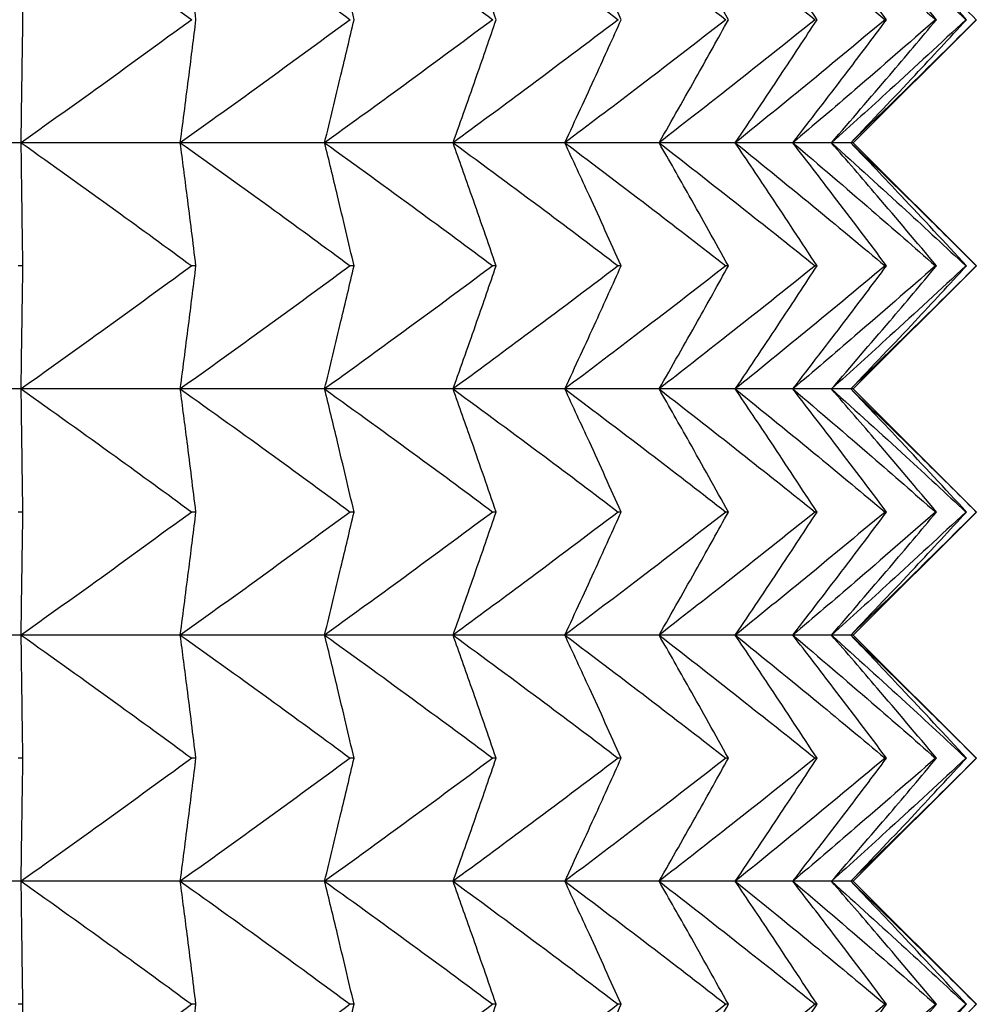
# Model space of a CAD drawing. Header units: millimetres. Extents: x 0 to 210, y 0 to 297.
# Tile 65 of 80: x 178.99 to 180.16, y 265.18 to 266.38. Entities that reach past the tile are written whole.
import ezdxf

# ---------------------------------------------------------------- set-up
doc = ezdxf.new("R2010")
doc.units = ezdxf.units.MM

msp = doc.modelspace()

# ---------------------------------------------------------------- linework, layer by layer
at = {"color": 7, "linetype": 'Continuous', "lineweight": 25}
for p, q in [((180.0103, 266.2273), (180.1603, 266.3773)), ((178.996, 266.2273), (178.785, 266.2273)), ((179.19, 266.2273), (178.996, 266.2273)), ((179.3659, 266.2273), (179.19, 266.2273)), ((179.5225, 266.2273), (179.3659, 266.2273)), ((179.6587, 266.2273), (179.5225, 266.2273)), ((179.7736, 266.2273), (179.6587, 266.2273)), ((179.8665, 266.2273), (179.7736, 266.2273)), ((179.9366, 266.2273), (179.8665, 266.2273)), ((179.9837, 266.2273), (179.9366, 266.2273)), ((180.0073, 266.2273), (179.9837, 266.2273)), ((180.0103, 266.2273), (180.0073, 266.2273)), ((180.1603, 266.0773), (180.0103, 266.2273)), ((178.9981, 266.0773), (178.9925, 266.0773)), ((179.2091, 266.0773), (179.2039, 266.0773)), ((179.4018, 266.0773), (179.3971, 266.0773)), ((179.575, 266.0773), (179.5708, 266.0773)), ((179.7274, 266.0773), (179.7238, 266.0773)), ((179.8581, 266.0773), (179.855, 266.0773)), ((179.9661, 266.0773), (179.9637, 266.0773)), ((180.0103, 265.9273), (180.1603, 266.0773)), ((180.0509, 266.0773), (180.049, 266.0773)), ((180.1117, 266.0773), (180.1105, 266.0773)), ((180.1483, 266.0773), (180.1476, 266.0773)), ((178.996, 265.9273), (178.785, 265.9273)), ((179.19, 265.9273), (178.996, 265.9273)), ((179.3659, 265.9273), (179.19, 265.9273)), ((179.5225, 265.9273), (179.3659, 265.9273)), ((179.6587, 265.9273), (179.5225, 265.9273)), ((179.7736, 265.9273), (179.6587, 265.9273)), ((179.8665, 265.9273), (179.7736, 265.9273)), ((179.9366, 265.9273), (179.8665, 265.9273)), ((179.9837, 265.9273), (179.9366, 265.9273)), ((180.0073, 265.9273), (179.9837, 265.9273)), ((180.0103, 265.9273), (180.0073, 265.9273)), ((180.1603, 265.7773), (180.0103, 265.9273)), ((178.9981, 265.7773), (178.9925, 265.7773)), ((179.2091, 265.7773), (179.2039, 265.7773)), ((179.4018, 265.7773), (179.3971, 265.7773)), ((179.575, 265.7773), (179.5708, 265.7773)), ((179.7274, 265.7773), (179.7238, 265.7773)), ((179.8581, 265.7773), (179.855, 265.7773)), ((179.9661, 265.7773), (179.9637, 265.7773)), ((180.0103, 265.6273), (180.1603, 265.7773)), ((180.0509, 265.7773), (180.049, 265.7773)), ((180.1117, 265.7773), (180.1105, 265.7773)), ((180.1483, 265.7773), (180.1476, 265.7773)), ((178.996, 265.6273), (178.785, 265.6273)), ((179.19, 265.6273), (178.996, 265.6273)), ((179.3659, 265.6273), (179.19, 265.6273)), ((179.5225, 265.6273), (179.3659, 265.6273)), ((179.6587, 265.6273), (179.5225, 265.6273)), ((179.7736, 265.6273), (179.6587, 265.6273)), ((179.8665, 265.6273), (179.7736, 265.6273)), ((179.9366, 265.6273), (179.8665, 265.6273)), ((179.9837, 265.6273), (179.9366, 265.6273)), ((180.0073, 265.6273), (179.9837, 265.6273)), ((180.0103, 265.6273), (180.0073, 265.6273)), ((180.1603, 265.4773), (180.0103, 265.6273)), ((178.9981, 265.4773), (178.9925, 265.4773)), ((179.2091, 265.4773), (179.2039, 265.4773)), ((179.4018, 265.4773), (179.3971, 265.4773)), ((179.575, 265.4773), (179.5708, 265.4773)), ((179.7274, 265.4773), (179.7238, 265.4773)), ((179.8581, 265.4773), (179.855, 265.4773)), ((179.9661, 265.4773), (179.9637, 265.4773)), ((180.0103, 265.3273), (180.1603, 265.4773)), ((180.0509, 265.4773), (180.049, 265.4773)), ((180.1117, 265.4773), (180.1105, 265.4773)), ((180.1483, 265.4773), (180.1476, 265.4773)), ((178.996, 265.3273), (178.785, 265.3273)), ((179.19, 265.3273), (178.996, 265.3273)), ((179.3659, 265.3273), (179.19, 265.3273)), ((179.5225, 265.3273), (179.3659, 265.3273)), ((179.6587, 265.3273), (179.5225, 265.3273)), ((179.7736, 265.3273), (179.6587, 265.3273)), ((179.8665, 265.3273), (179.7736, 265.3273)), ((179.9366, 265.3273), (179.8665, 265.3273)), ((179.9837, 265.3273), (179.9366, 265.3273)), ((180.0073, 265.3273), (179.9837, 265.3273)), ((180.0103, 265.3273), (180.0073, 265.3273)), ((180.1603, 265.1773), (180.0103, 265.3273)), ((178.9981, 265.1773), (178.9925, 265.1773)), ((179.2091, 265.1773), (179.2039, 265.1773)), ((179.4018, 265.1773), (179.3971, 265.1773)), ((179.575, 265.1773), (179.5708, 265.1773)), ((179.7274, 265.1773), (179.7238, 265.1773)), ((179.8581, 265.1773), (179.855, 265.1773)), ((179.9661, 265.1773), (179.9637, 265.1773)), ((180.0103, 265.0273), (180.1603, 265.1773)), ((180.0509, 265.1773), (180.049, 265.1773)), ((180.1117, 265.1773), (180.1105, 265.1773)), ((180.1483, 265.1773), (180.1476, 265.1773))]:
    msp.add_line(p, q, dxfattribs=at)
for points, knots in [([(178.9981, 266.3773), (178.9977, 266.4058), (178.997, 266.4558), (178.9963, 266.5058), (178.996, 266.5273)], [0, 0, 0, 0, 0.569739, 1, 1, 1, 1]), ([(178.996, 266.5273), (179.0345, 266.4999), (179.1041, 266.4503), (179.1731, 266.3999), (179.2039, 266.3773)], [0, 0, 0, 0, 0.553273, 1, 1, 1, 1]), ([(179.2091, 266.3773), (179.2055, 266.4058), (179.1992, 266.4558), (179.1928, 266.5058), (179.19, 266.5273)], [0, 0, 0, 0, 0.569666, 1, 1, 1, 1]), ([(179.19, 266.5273), (179.2284, 266.4999), (179.2978, 266.4503), (179.3665, 266.3999), (179.3971, 266.3773)], [0, 0, 0, 0, 0.553264, 1, 1, 1, 1]), ([(179.4018, 266.3773), (179.3951, 266.4058), (179.3833, 266.4558), (179.3712, 266.5058), (179.3659, 266.5273)], [0, 0, 0, 0, 0.569488, 1, 1, 1, 1]), ([(179.3659, 266.5273), (179.4039, 266.4999), (179.4725, 266.4503), (179.5405, 266.3999), (179.5708, 266.3773)], [0, 0, 0, 0, 0.553241, 1, 1, 1, 1]), ([(179.575, 266.3773), (179.5651, 266.4058), (179.5479, 266.4559), (179.5301, 266.5058), (179.5225, 266.5273)], [0, 0, 0, 0, 0.569232, 1, 1, 1, 1]), ([(179.5225, 266.5273), (179.5598, 266.4999), (179.6272, 266.4503), (179.694, 266.3999), (179.7238, 266.3773)], [0, 0, 0, 0, 0.553202, 1, 1, 1, 1]), ([(179.7274, 266.3773), (179.7145, 266.4058), (179.6919, 266.4559), (179.6687, 266.5058), (179.6587, 266.5273)], [0, 0, 0, 0, 0.568932, 1, 1, 1, 1]), ([(179.6587, 266.5273), (179.6951, 266.4999), (179.7608, 266.4503), (179.8259, 266.3999), (179.855, 266.3773)], [0, 0, 0, 0, 0.553148, 1, 1, 1, 1]), ([(179.8581, 266.3773), (179.8422, 266.4058), (179.8144, 266.456), (179.7859, 266.5058), (179.7736, 266.5273)], [0, 0, 0, 0, 0.568618, 1, 1, 1, 1]), ([(179.7736, 266.5273), (179.8088, 266.4999), (179.8725, 266.4503), (179.9355, 266.3999), (179.9637, 266.3773)], [0, 0, 0, 0, 0.553076, 1, 1, 1, 1]), ([(179.9661, 266.3773), (179.9474, 266.4058), (179.9145, 266.456), (179.8809, 266.5058), (179.8665, 266.5273)], [0, 0, 0, 0, 0.568313, 1, 1, 1, 1]), ([(179.8665, 266.5273), (179.9003, 266.4999), (179.9615, 266.4503), (180.022, 266.3999), (180.049, 266.3773)], [0, 0, 0, 0, 0.5529852, 1, 1, 1, 1]), ([(180.0509, 266.3773), (180.0294, 266.4059), (179.9917, 266.4561), (179.9532, 266.5058), (179.9366, 266.5273)], [0, 0, 0, 0, 0.56803, 1, 1, 1, 1]), ([(179.9366, 266.5273), (179.9689, 266.4999), (180.0271, 266.4503), (180.0847, 266.3999), (180.1105, 266.3773)], [0, 0, 0, 0, 0.552873, 1, 1, 1, 1]), ([(180.1117, 266.3773), (180.0877, 266.4059), (180.0453, 266.4561), (180.0023, 266.5058), (179.9837, 266.5273)], [0, 0, 0, 0, 0.567777, 1, 1, 1, 1]), ([(179.9837, 266.5273), (180.0141, 266.4999), (180.0691, 266.4503), (180.1233, 266.3999), (180.1476, 266.3773)], [0, 0, 0, 0, 0.5527365, 1, 1, 1, 1]), ([(180.1483, 266.3773), (180.1218, 266.4059), (180.0751, 266.4562), (180.0278, 266.5058), (180.0073, 266.5273)], [0, 0, 0, 0, 0.567556, 1, 1, 1, 1]), ([(180.0073, 266.5273), (180.0357, 266.4999), (180.087, 266.4502), (180.1376, 266.3998), (180.1602, 266.3773)], [0, 0, 0, 0, 0.552574, 1, 1, 1, 1]), ([(178.996, 266.2273), (178.9963, 266.2548), (178.9971, 266.3048), (178.9978, 266.3548), (178.9981, 266.3773)], [0, 0, 0, 0, 0.550215, 1, 1, 1, 1]), ([(179.2039, 266.3773), (179.1648, 266.3487), (179.0958, 266.2983), (179.0261, 266.2488), (178.996, 266.2273)], [0, 0, 0, 0, 0.566692, 1, 1, 1, 1]), ([(179.19, 266.2273), (179.1936, 266.2548), (179.2, 266.3048), (179.2063, 266.3548), (179.2091, 266.3773)], [0, 0, 0, 0, 0.550288, 1, 1, 1, 1]), ([(179.3971, 266.3773), (179.3582, 266.3487), (179.2895, 266.2983), (179.2201, 266.2488), (179.19, 266.2273)], [0, 0, 0, 0, 0.566701, 1, 1, 1, 1]), ([(179.3659, 266.2273), (179.3726, 266.2548), (179.3847, 266.3048), (179.3965, 266.3548), (179.4018, 266.3773)], [0, 0, 0, 0, 0.550466, 1, 1, 1, 1]), ([(179.5708, 266.3773), (179.5323, 266.3487), (179.4643, 266.2983), (179.3957, 266.2488), (179.3659, 266.2273)], [0, 0, 0, 0, 0.566724, 1, 1, 1, 1]), ([(179.5225, 266.2273), (179.5322, 266.2548), (179.55, 266.3047), (179.5672, 266.3548), (179.575, 266.3773)], [0, 0, 0, 0, 0.550723, 1, 1, 1, 1]), ([(179.7238, 266.3773), (179.6859, 266.3487), (179.6192, 266.2983), (179.5517, 266.2488), (179.5225, 266.2273)], [0, 0, 0, 0, 0.566762, 1, 1, 1, 1]), ([(179.6587, 266.2273), (179.6715, 266.2548), (179.6946, 266.3047), (179.7172, 266.3548), (179.7274, 266.3773)], [0, 0, 0, 0, 0.551023, 1, 1, 1, 1]), ([(179.855, 266.3773), (179.8181, 266.3487), (179.753, 266.2983), (179.6872, 266.2488), (179.6587, 266.2273)], [0, 0, 0, 0, 0.566816, 1, 1, 1, 1]), ([(179.7736, 266.2273), (179.7893, 266.2548), (179.8177, 266.3046), (179.8456, 266.3548), (179.8581, 266.3773)], [0, 0, 0, 0, 0.551339, 1, 1, 1, 1]), ([(179.9637, 266.3773), (179.9279, 266.3487), (179.8649, 266.2983), (179.8012, 266.2488), (179.7736, 266.2273)], [0, 0, 0, 0, 0.566888, 1, 1, 1, 1]), ([(179.8665, 266.2273), (179.885, 266.2548), (179.9185, 266.3046), (179.9514, 266.3548), (179.9661, 266.3773)], [0, 0, 0, 0, 0.551645, 1, 1, 1, 1]), ([(180.049, 266.3773), (180.0147, 266.3487), (179.9542, 266.2983), (179.893, 266.2488), (179.8665, 266.2273)], [0, 0, 0, 0, 0.566978, 1, 1, 1, 1]), ([(179.9366, 266.2273), (179.9578, 266.2548), (179.9962, 266.3045), (180.034, 266.3548), (180.0509, 266.3773)], [0, 0, 0, 0, 0.551929, 1, 1, 1, 1]), ([(180.1105, 266.3773), (180.0778, 266.3487), (180.0202, 266.2983), (179.9619, 266.2488), (179.9366, 266.2273)], [0, 0, 0, 0, 0.56709, 1, 1, 1, 1]), ([(179.9837, 266.2273), (180.0074, 266.2548), (180.0505, 266.3045), (180.0928, 266.3548), (180.1117, 266.3773)], [0, 0, 0, 0, 0.552182, 1, 1, 1, 1]), ([(180.1476, 266.3773), (180.1168, 266.3487), (180.0625, 266.2984), (180.0075, 266.2488), (179.9837, 266.2273)], [0, 0, 0, 0, 0.567226, 1, 1, 1, 1]), ([(180.0073, 266.2273), (180.0334, 266.2547), (180.0808, 266.3044), (180.1274, 266.3548), (180.1483, 266.3773)], [0, 0, 0, 0, 0.552405, 1, 1, 1, 1]), ([(180.1602, 266.3773), (180.1315, 266.3487), (180.0809, 266.2984), (180.0295, 266.2488), (180.0073, 266.2273)], [0, 0, 0, 0, 0.567387, 1, 1, 1, 1]), ([(178.9981, 266.0773), (178.9977, 266.1058), (178.997, 266.1558), (178.9963, 266.2058), (178.996, 266.2273)], [0, 0, 0, 0, 0.569838, 1, 1, 1, 1]), ([(178.996, 266.2273), (179.0345, 266.1999), (179.1041, 266.1503), (179.1731, 266.0999), (179.2039, 266.0773)], [0, 0, 0, 0, 0.553273, 1, 1, 1, 1]), ([(179.2091, 266.0773), (179.2055, 266.1058), (179.1993, 266.1558), (179.1928, 266.2058), (179.19, 266.2273)], [0, 0, 0, 0, 0.5697635, 1, 1, 1, 1]), ([(179.19, 266.2273), (179.2284, 266.1999), (179.2978, 266.1503), (179.3665, 266.0999), (179.3971, 266.0773)], [0, 0, 0, 0, 0.553264, 1, 1, 1, 1]), ([(179.4018, 266.0773), (179.3951, 266.1058), (179.3833, 266.1558), (179.3712, 266.2058), (179.3659, 266.2273)], [0, 0, 0, 0, 0.569582, 1, 1, 1, 1]), ([(179.3659, 266.2273), (179.4039, 266.1999), (179.4725, 266.1503), (179.5405, 266.0999), (179.5708, 266.0773)], [0, 0, 0, 0, 0.553241, 1, 1, 1, 1]), ([(179.575, 266.0773), (179.5651, 266.1058), (179.5479, 266.1559), (179.5301, 266.2058), (179.5225, 266.2273)], [0, 0, 0, 0, 0.56932, 1, 1, 1, 1]), ([(179.5225, 266.2273), (179.5598, 266.1999), (179.6272, 266.1503), (179.694, 266.0999), (179.7238, 266.0773)], [0, 0, 0, 0, 0.553202, 1, 1, 1, 1]), ([(179.7274, 266.0773), (179.7145, 266.1058), (179.6919, 266.1559), (179.6687, 266.2058), (179.6587, 266.2273)], [0, 0, 0, 0, 0.569014, 1, 1, 1, 1]), ([(179.6587, 266.2273), (179.6951, 266.1999), (179.7608, 266.1503), (179.8259, 266.0999), (179.855, 266.0773)], [0, 0, 0, 0, 0.553148, 1, 1, 1, 1]), ([(179.8581, 266.0773), (179.8422, 266.1058), (179.8144, 266.156), (179.7859, 266.2058), (179.7736, 266.2273)], [0, 0, 0, 0, 0.568693, 1, 1, 1, 1]), ([(179.7736, 266.2273), (179.8088, 266.1999), (179.8725, 266.1503), (179.9355, 266.0999), (179.9637, 266.0773)], [0, 0, 0, 0, 0.553076, 1, 1, 1, 1]), ([(179.9661, 266.0773), (179.9474, 266.1058), (179.9145, 266.1561), (179.8809, 266.2058), (179.8665, 266.2273)], [0, 0, 0, 0, 0.568382, 1, 1, 1, 1]), ([(179.8665, 266.2273), (179.9003, 266.1999), (179.9615, 266.1503), (180.022, 266.0999), (180.049, 266.0773)], [0, 0, 0, 0, 0.5529852, 1, 1, 1, 1]), ([(180.0509, 266.0773), (180.0294, 266.1059), (179.9917, 266.1561), (179.9532, 266.2058), (179.9366, 266.2273)], [0, 0, 0, 0, 0.568093, 1, 1, 1, 1]), ([(179.9366, 266.2273), (179.9689, 266.1999), (180.0271, 266.1503), (180.0847, 266.0999), (180.1105, 266.0773)], [0, 0, 0, 0, 0.552873, 1, 1, 1, 1]), ([(180.1117, 266.0773), (180.0877, 266.1059), (180.0453, 266.1562), (180.0023, 266.2058), (179.9837, 266.2273)], [0, 0, 0, 0, 0.567835, 1, 1, 1, 1]), ([(179.9837, 266.2273), (180.0141, 266.1999), (180.0691, 266.1502), (180.1233, 266.0998), (180.1476, 266.0773)], [0, 0, 0, 0, 0.5527365, 1, 1, 1, 1]), ([(180.1483, 266.0773), (180.1218, 266.1059), (180.0751, 266.1562), (180.0278, 266.2058), (180.0073, 266.2273)], [0, 0, 0, 0, 0.5676088, 1, 1, 1, 1]), ([(180.0073, 266.2273), (180.0357, 266.1999), (180.087, 266.1502), (180.1376, 266.0998), (180.1602, 266.0773)], [0, 0, 0, 0, 0.552574, 1, 1, 1, 1]), ([(178.996, 265.9273), (178.9963, 265.9548), (178.9971, 266.0048), (178.9978, 266.0548), (178.9981, 266.0773)], [0, 0, 0, 0, 0.55017, 1, 1, 1, 1]), ([(179.2039, 266.0773), (179.1648, 266.0487), (179.0958, 265.9983), (179.0261, 265.9488), (178.996, 265.9273)], [0, 0, 0, 0, 0.566711, 1, 1, 1, 1]), ([(179.19, 265.9273), (179.1936, 265.9548), (179.2, 266.0048), (179.2063, 266.0548), (179.2091, 266.0773)], [0, 0, 0, 0, 0.550244, 1, 1, 1, 1]), ([(179.3971, 266.0773), (179.3582, 266.0487), (179.2895, 265.9983), (179.2201, 265.9488), (179.19, 265.9273)], [0, 0, 0, 0, 0.566721, 1, 1, 1, 1]), ([(179.3659, 265.9273), (179.3726, 265.9548), (179.3847, 266.0048), (179.3965, 266.0548), (179.4018, 266.0773)], [0, 0, 0, 0, 0.550424, 1, 1, 1, 1]), ([(179.5708, 266.0773), (179.5323, 266.0487), (179.4643, 265.9983), (179.3957, 265.9488), (179.3659, 265.9273)], [0, 0, 0, 0, 0.566743, 1, 1, 1, 1]), ([(179.5225, 265.9273), (179.5322, 265.9548), (179.55, 266.0047), (179.5672, 266.0548), (179.575, 266.0773)], [0, 0, 0, 0, 0.550683, 1, 1, 1, 1]), ([(179.7238, 266.0773), (179.6859, 266.0487), (179.6192, 265.9983), (179.5517, 265.9488), (179.5225, 265.9273)], [0, 0, 0, 0, 0.566782, 1, 1, 1, 1]), ([(179.6587, 265.9273), (179.6715, 265.9548), (179.6946, 266.0047), (179.7172, 266.0548), (179.7274, 266.0773)], [0, 0, 0, 0, 0.550986, 1, 1, 1, 1]), ([(179.855, 266.0773), (179.8181, 266.0487), (179.753, 265.9983), (179.6872, 265.9488), (179.6587, 265.9273)], [0, 0, 0, 0, 0.566837, 1, 1, 1, 1]), ([(179.7736, 265.9273), (179.7893, 265.9548), (179.8177, 266.0046), (179.8456, 266.0548), (179.8581, 266.0773)], [0, 0, 0, 0, 0.5513048, 1, 1, 1, 1]), ([(179.9637, 266.0773), (179.9279, 266.0487), (179.8649, 265.9983), (179.8012, 265.9488), (179.7736, 265.9273)], [0, 0, 0, 0, 0.566909, 1, 1, 1, 1]), ([(179.8665, 265.9273), (179.885, 265.9548), (179.9185, 266.0046), (179.9514, 266.0548), (179.9661, 266.0773)], [0, 0, 0, 0, 0.551614, 1, 1, 1, 1]), ([(180.049, 266.0773), (180.0147, 266.0487), (179.9542, 265.9983), (179.893, 265.9488), (179.8665, 265.9273)], [0, 0, 0, 0, 0.567, 1, 1, 1, 1]), ([(179.9366, 265.9273), (179.9578, 265.9548), (179.9962, 266.0045), (180.034, 266.0548), (180.0509, 266.0773)], [0, 0, 0, 0, 0.551901, 1, 1, 1, 1]), ([(180.1105, 266.0773), (180.0778, 266.0487), (180.0202, 265.9983), (179.9619, 265.9488), (179.9366, 265.9273)], [0, 0, 0, 0, 0.567114, 1, 1, 1, 1]), ([(179.9837, 265.9273), (180.0074, 265.9548), (180.0505, 266.0045), (180.0928, 266.0548), (180.1117, 266.0773)], [0, 0, 0, 0, 0.552156, 1, 1, 1, 1]), ([(180.1476, 266.0773), (180.1168, 266.0487), (180.0625, 265.9984), (180.0075, 265.9488), (179.9837, 265.9273)], [0, 0, 0, 0, 0.567251, 1, 1, 1, 1]), ([(180.0073, 265.9273), (180.0334, 265.9547), (180.0808, 266.0044), (180.1274, 266.0548), (180.1483, 266.0773)], [0, 0, 0, 0, 0.552382, 1, 1, 1, 1]), ([(180.1602, 266.0773), (180.1315, 266.0487), (180.0809, 265.9984), (180.0295, 265.9488), (180.0073, 265.9273)], [0, 0, 0, 0, 0.5674145, 1, 1, 1, 1]), ([(178.9981, 265.7773), (178.9977, 265.8058), (178.997, 265.8558), (178.9963, 265.9058), (178.996, 265.9273)], [0, 0, 0, 0, 0.569782, 1, 1, 1, 1]), ([(178.996, 265.9273), (179.0345, 265.8999), (179.1041, 265.8503), (179.1731, 265.7999), (179.2039, 265.7773)], [0, 0, 0, 0, 0.553288, 1, 1, 1, 1]), ([(179.2091, 265.7773), (179.2055, 265.8058), (179.1992, 265.8558), (179.1928, 265.9058), (179.19, 265.9273)], [0, 0, 0, 0, 0.569708, 1, 1, 1, 1]), ([(179.19, 265.9273), (179.2284, 265.8999), (179.2978, 265.8503), (179.3665, 265.7999), (179.3971, 265.7773)], [0, 0, 0, 0, 0.553279, 1, 1, 1, 1]), ([(179.4018, 265.7773), (179.3951, 265.8058), (179.3833, 265.8558), (179.3712, 265.9058), (179.3659, 265.9273)], [0, 0, 0, 0, 0.569528, 1, 1, 1, 1]), ([(179.3659, 265.9273), (179.4039, 265.8999), (179.4725, 265.8503), (179.5405, 265.7999), (179.5708, 265.7773)], [0, 0, 0, 0, 0.553256, 1, 1, 1, 1]), ([(179.575, 265.7773), (179.5651, 265.8058), (179.5479, 265.8559), (179.5301, 265.9058), (179.5225, 265.9273)], [0, 0, 0, 0, 0.56927, 1, 1, 1, 1]), ([(179.5225, 265.9273), (179.5598, 265.8999), (179.6272, 265.8503), (179.694, 265.7999), (179.7238, 265.7773)], [0, 0, 0, 0, 0.553218, 1, 1, 1, 1]), ([(179.7274, 265.7773), (179.7145, 265.8058), (179.6919, 265.8559), (179.6687, 265.9058), (179.6587, 265.9273)], [0, 0, 0, 0, 0.568968, 1, 1, 1, 1]), ([(179.6587, 265.9273), (179.6951, 265.8999), (179.7608, 265.8503), (179.8259, 265.7999), (179.855, 265.7773)], [0, 0, 0, 0, 0.553164, 1, 1, 1, 1]), ([(179.8581, 265.7773), (179.8422, 265.8058), (179.8144, 265.856), (179.7859, 265.9058), (179.7736, 265.9273)], [0, 0, 0, 0, 0.568651, 1, 1, 1, 1]), ([(179.7736, 265.9273), (179.8088, 265.8999), (179.8725, 265.8503), (179.9355, 265.7998), (179.9637, 265.7773)], [0, 0, 0, 0, 0.553093, 1, 1, 1, 1]), ([(179.9661, 265.7773), (179.9474, 265.8058), (179.9145, 265.8561), (179.8809, 265.9058), (179.8665, 265.9273)], [0, 0, 0, 0, 0.568343, 1, 1, 1, 1]), ([(179.8665, 265.9273), (179.9003, 265.8999), (179.9615, 265.8503), (180.022, 265.7998), (180.049, 265.7773)], [0, 0, 0, 0, 0.553003, 1, 1, 1, 1]), ([(180.0509, 265.7773), (180.0294, 265.8058), (179.9917, 265.8561), (179.9532, 265.9058), (179.9366, 265.9273)], [0, 0, 0, 0, 0.568058, 1, 1, 1, 1]), ([(179.9366, 265.9273), (179.9689, 265.8999), (180.0271, 265.8503), (180.0847, 265.7998), (180.1105, 265.7773)], [0, 0, 0, 0, 0.552892, 1, 1, 1, 1]), ([(180.1117, 265.7773), (180.0877, 265.8059), (180.0453, 265.8561), (180.0023, 265.9058), (179.9837, 265.9273)], [0, 0, 0, 0, 0.567802, 1, 1, 1, 1]), ([(179.9837, 265.9273), (180.0141, 265.8999), (180.0691, 265.8502), (180.1233, 265.7998), (180.1476, 265.7773)], [0, 0, 0, 0, 0.552757, 1, 1, 1, 1]), ([(180.1483, 265.7773), (180.1218, 265.8059), (180.0751, 265.8562), (180.0278, 265.9058), (180.0073, 265.9273)], [0, 0, 0, 0, 0.567579, 1, 1, 1, 1]), ([(180.0073, 265.9273), (180.0357, 265.8999), (180.087, 265.8502), (180.1376, 265.7998), (180.1602, 265.7773)], [0, 0, 0, 0, 0.552596, 1, 1, 1, 1]), ([(178.996, 265.6273), (178.9963, 265.6548), (178.9971, 265.7048), (178.9978, 265.7548), (178.9981, 265.7773)], [0, 0, 0, 0, 0.55017, 1, 1, 1, 1]), ([(179.2039, 265.7773), (179.1648, 265.7487), (179.0958, 265.6983), (179.0261, 265.6488), (178.996, 265.6273)], [0, 0, 0, 0, 0.566678, 1, 1, 1, 1]), ([(179.19, 265.6273), (179.1936, 265.6548), (179.2, 265.7048), (179.2063, 265.7548), (179.2091, 265.7773)], [0, 0, 0, 0, 0.550244, 1, 1, 1, 1]), ([(179.3971, 265.7773), (179.3582, 265.7487), (179.2895, 265.6983), (179.2201, 265.6488), (179.19, 265.6273)], [0, 0, 0, 0, 0.566686, 1, 1, 1, 1]), ([(179.3659, 265.6273), (179.3726, 265.6548), (179.3847, 265.7048), (179.3965, 265.7548), (179.4018, 265.7773)], [0, 0, 0, 0, 0.550424, 1, 1, 1, 1]), ([(179.5708, 265.7773), (179.5323, 265.7487), (179.4643, 265.6983), (179.3957, 265.6488), (179.3659, 265.6273)], [0, 0, 0, 0, 0.566709, 1, 1, 1, 1]), ([(179.5225, 265.6273), (179.5322, 265.6548), (179.55, 265.7047), (179.5672, 265.7548), (179.575, 265.7773)], [0, 0, 0, 0, 0.550683, 1, 1, 1, 1]), ([(179.7238, 265.7773), (179.6859, 265.7487), (179.6192, 265.6983), (179.5517, 265.6488), (179.5225, 265.6273)], [0, 0, 0, 0, 0.566747, 1, 1, 1, 1]), ([(179.6587, 265.6273), (179.6715, 265.6548), (179.6946, 265.7047), (179.7172, 265.7548), (179.7274, 265.7773)], [0, 0, 0, 0, 0.550986, 1, 1, 1, 1]), ([(179.855, 265.7773), (179.8181, 265.7487), (179.753, 265.6983), (179.6872, 265.6488), (179.6587, 265.6273)], [0, 0, 0, 0, 0.5668, 1, 1, 1, 1]), ([(179.7736, 265.6273), (179.7893, 265.6548), (179.8177, 265.7046), (179.8456, 265.7548), (179.8581, 265.7773)], [0, 0, 0, 0, 0.5513048, 1, 1, 1, 1]), ([(179.9637, 265.7773), (179.9279, 265.7487), (179.8649, 265.6983), (179.8012, 265.6488), (179.7736, 265.6273)], [0, 0, 0, 0, 0.566871, 1, 1, 1, 1]), ([(179.8665, 265.6273), (179.885, 265.6548), (179.9185, 265.7046), (179.9514, 265.7548), (179.9661, 265.7773)], [0, 0, 0, 0, 0.551614, 1, 1, 1, 1]), ([(180.049, 265.7773), (180.0147, 265.7487), (179.9542, 265.6983), (179.893, 265.6488), (179.8665, 265.6273)], [0, 0, 0, 0, 0.56696, 1, 1, 1, 1]), ([(179.9366, 265.6273), (179.9578, 265.6548), (179.9962, 265.7045), (180.034, 265.7548), (180.0509, 265.7773)], [0, 0, 0, 0, 0.551901, 1, 1, 1, 1]), ([(180.1105, 265.7773), (180.0778, 265.7487), (180.0202, 265.6983), (179.9619, 265.6488), (179.9366, 265.6273)], [0, 0, 0, 0, 0.567071, 1, 1, 1, 1]), ([(179.9837, 265.6273), (180.0074, 265.6548), (180.0505, 265.7045), (180.0928, 265.7548), (180.1117, 265.7773)], [0, 0, 0, 0, 0.552156, 1, 1, 1, 1]), ([(180.1476, 265.7773), (180.1168, 265.7487), (180.0625, 265.6984), (180.0075, 265.6488), (179.9837, 265.6273)], [0, 0, 0, 0, 0.567206, 1, 1, 1, 1]), ([(180.0073, 265.6273), (180.0334, 265.6547), (180.0808, 265.7044), (180.1274, 265.7548), (180.1483, 265.7773)], [0, 0, 0, 0, 0.552382, 1, 1, 1, 1]), ([(180.1602, 265.7773), (180.1315, 265.7487), (180.0809, 265.6984), (180.0295, 265.6488), (180.0073, 265.6273)], [0, 0, 0, 0, 0.567366, 1, 1, 1, 1]), ([(178.9981, 265.4773), (178.9977, 265.5058), (178.997, 265.5558), (178.9963, 265.6058), (178.996, 265.6273)], [0, 0, 0, 0, 0.569739, 1, 1, 1, 1]), ([(178.996, 265.6273), (179.0345, 265.5999), (179.1041, 265.5503), (179.1731, 265.4999), (179.2039, 265.4773)], [0, 0, 0, 0, 0.553273, 1, 1, 1, 1]), ([(179.2091, 265.4773), (179.2055, 265.5058), (179.1992, 265.5558), (179.1928, 265.6058), (179.19, 265.6273)], [0, 0, 0, 0, 0.569666, 1, 1, 1, 1]), ([(179.19, 265.6273), (179.2284, 265.5999), (179.2978, 265.5503), (179.3665, 265.4999), (179.3971, 265.4773)], [0, 0, 0, 0, 0.553264, 1, 1, 1, 1]), ([(179.4018, 265.4773), (179.3951, 265.5058), (179.3833, 265.5558), (179.3712, 265.6058), (179.3659, 265.6273)], [0, 0, 0, 0, 0.569488, 1, 1, 1, 1]), ([(179.3659, 265.6273), (179.4039, 265.5999), (179.4725, 265.5503), (179.5405, 265.4999), (179.5708, 265.4773)], [0, 0, 0, 0, 0.553241, 1, 1, 1, 1]), ([(179.575, 265.4773), (179.5651, 265.5058), (179.5479, 265.5559), (179.5301, 265.6058), (179.5225, 265.6273)], [0, 0, 0, 0, 0.569232, 1, 1, 1, 1]), ([(179.5225, 265.6273), (179.5598, 265.5999), (179.6272, 265.5503), (179.694, 265.4999), (179.7238, 265.4773)], [0, 0, 0, 0, 0.553202, 1, 1, 1, 1]), ([(179.7274, 265.4773), (179.7145, 265.5058), (179.6919, 265.5559), (179.6687, 265.6058), (179.6587, 265.6273)], [0, 0, 0, 0, 0.568932, 1, 1, 1, 1]), ([(179.6587, 265.6273), (179.6951, 265.5999), (179.7608, 265.5503), (179.8259, 265.4999), (179.855, 265.4773)], [0, 0, 0, 0, 0.553148, 1, 1, 1, 1]), ([(179.8581, 265.4773), (179.8422, 265.5058), (179.8144, 265.556), (179.7859, 265.6058), (179.7736, 265.6273)], [0, 0, 0, 0, 0.568618, 1, 1, 1, 1]), ([(179.7736, 265.6273), (179.8088, 265.5999), (179.8725, 265.5503), (179.9355, 265.4999), (179.9637, 265.4773)], [0, 0, 0, 0, 0.553076, 1, 1, 1, 1]), ([(179.9661, 265.4773), (179.9474, 265.5058), (179.9145, 265.556), (179.8809, 265.6058), (179.8665, 265.6273)], [0, 0, 0, 0, 0.568313, 1, 1, 1, 1]), ([(179.8665, 265.6273), (179.9003, 265.5999), (179.9615, 265.5503), (180.022, 265.4999), (180.049, 265.4773)], [0, 0, 0, 0, 0.5529852, 1, 1, 1, 1]), ([(180.0509, 265.4773), (180.0294, 265.5059), (179.9917, 265.5561), (179.9532, 265.6058), (179.9366, 265.6273)], [0, 0, 0, 0, 0.56803, 1, 1, 1, 1]), ([(179.9366, 265.6273), (179.9689, 265.5999), (180.0271, 265.5503), (180.0847, 265.4999), (180.1105, 265.4773)], [0, 0, 0, 0, 0.552873, 1, 1, 1, 1]), ([(180.1117, 265.4773), (180.0877, 265.5059), (180.0453, 265.5561), (180.0023, 265.6058), (179.9837, 265.6273)], [0, 0, 0, 0, 0.567777, 1, 1, 1, 1]), ([(179.9837, 265.6273), (180.0141, 265.5999), (180.0691, 265.5503), (180.1233, 265.4999), (180.1476, 265.4773)], [0, 0, 0, 0, 0.5527365, 1, 1, 1, 1]), ([(180.1483, 265.4773), (180.1218, 265.5059), (180.0751, 265.5562), (180.0278, 265.6058), (180.0073, 265.6273)], [0, 0, 0, 0, 0.567556, 1, 1, 1, 1]), ([(180.0073, 265.6273), (180.0357, 265.5999), (180.087, 265.5502), (180.1376, 265.4998), (180.1602, 265.4773)], [0, 0, 0, 0, 0.552574, 1, 1, 1, 1]), ([(178.996, 265.3273), (178.9963, 265.3548), (178.9971, 265.4048), (178.9978, 265.4548), (178.9981, 265.4773)], [0, 0, 0, 0, 0.550215, 1, 1, 1, 1]), ([(179.2039, 265.4773), (179.1648, 265.4487), (179.0958, 265.3983), (179.0261, 265.3488), (178.996, 265.3273)], [0, 0, 0, 0, 0.566692, 1, 1, 1, 1]), ([(179.19, 265.3273), (179.1936, 265.3548), (179.2, 265.4048), (179.2063, 265.4548), (179.2091, 265.4773)], [0, 0, 0, 0, 0.550288, 1, 1, 1, 1]), ([(179.3971, 265.4773), (179.3582, 265.4487), (179.2895, 265.3983), (179.2201, 265.3488), (179.19, 265.3273)], [0, 0, 0, 0, 0.566701, 1, 1, 1, 1]), ([(179.3659, 265.3273), (179.3726, 265.3548), (179.3847, 265.4048), (179.3965, 265.4548), (179.4018, 265.4773)], [0, 0, 0, 0, 0.550466, 1, 1, 1, 1]), ([(179.5708, 265.4773), (179.5323, 265.4487), (179.4643, 265.3983), (179.3957, 265.3488), (179.3659, 265.3273)], [0, 0, 0, 0, 0.566724, 1, 1, 1, 1]), ([(179.5225, 265.3273), (179.5322, 265.3548), (179.55, 265.4047), (179.5672, 265.4548), (179.575, 265.4773)], [0, 0, 0, 0, 0.550723, 1, 1, 1, 1]), ([(179.7238, 265.4773), (179.6859, 265.4487), (179.6192, 265.3983), (179.5517, 265.3488), (179.5225, 265.3273)], [0, 0, 0, 0, 0.566762, 1, 1, 1, 1]), ([(179.6587, 265.3273), (179.6715, 265.3548), (179.6946, 265.4047), (179.7172, 265.4548), (179.7274, 265.4773)], [0, 0, 0, 0, 0.551023, 1, 1, 1, 1]), ([(179.855, 265.4773), (179.8181, 265.4487), (179.753, 265.3983), (179.6872, 265.3488), (179.6587, 265.3273)], [0, 0, 0, 0, 0.566816, 1, 1, 1, 1]), ([(179.7736, 265.3273), (179.7893, 265.3548), (179.8177, 265.4046), (179.8456, 265.4548), (179.8581, 265.4773)], [0, 0, 0, 0, 0.551339, 1, 1, 1, 1]), ([(179.9637, 265.4773), (179.9279, 265.4487), (179.8649, 265.3983), (179.8012, 265.3488), (179.7736, 265.3273)], [0, 0, 0, 0, 0.566888, 1, 1, 1, 1]), ([(179.8665, 265.3273), (179.885, 265.3548), (179.9185, 265.4046), (179.9514, 265.4548), (179.9661, 265.4773)], [0, 0, 0, 0, 0.551645, 1, 1, 1, 1]), ([(180.049, 265.4773), (180.0147, 265.4487), (179.9542, 265.3983), (179.893, 265.3488), (179.8665, 265.3273)], [0, 0, 0, 0, 0.566978, 1, 1, 1, 1]), ([(179.9366, 265.3273), (179.9578, 265.3548), (179.9962, 265.4045), (180.034, 265.4548), (180.0509, 265.4773)], [0, 0, 0, 0, 0.551929, 1, 1, 1, 1]), ([(180.1105, 265.4773), (180.0778, 265.4487), (180.0202, 265.3983), (179.9619, 265.3488), (179.9366, 265.3273)], [0, 0, 0, 0, 0.56709, 1, 1, 1, 1]), ([(179.9837, 265.3273), (180.0074, 265.3548), (180.0505, 265.4045), (180.0928, 265.4548), (180.1117, 265.4773)], [0, 0, 0, 0, 0.552182, 1, 1, 1, 1]), ([(180.1476, 265.4773), (180.1168, 265.4487), (180.0625, 265.3984), (180.0075, 265.3488), (179.9837, 265.3273)], [0, 0, 0, 0, 0.567226, 1, 1, 1, 1]), ([(180.0073, 265.3273), (180.0334, 265.3547), (180.0808, 265.4044), (180.1274, 265.4548), (180.1483, 265.4773)], [0, 0, 0, 0, 0.552405, 1, 1, 1, 1]), ([(180.1602, 265.4773), (180.1315, 265.4487), (180.0809, 265.3984), (180.0295, 265.3488), (180.0073, 265.3273)], [0, 0, 0, 0, 0.567387, 1, 1, 1, 1]), ([(178.9981, 265.1773), (178.9977, 265.2058), (178.997, 265.2558), (178.9963, 265.3058), (178.996, 265.3273)], [0, 0, 0, 0, 0.569838, 1, 1, 1, 1]), ([(178.996, 265.3273), (179.0345, 265.2999), (179.1041, 265.2503), (179.1731, 265.1999), (179.2039, 265.1773)], [0, 0, 0, 0, 0.553273, 1, 1, 1, 1]), ([(179.2091, 265.1773), (179.2055, 265.2058), (179.1993, 265.2558), (179.1928, 265.3058), (179.19, 265.3273)], [0, 0, 0, 0, 0.5697635, 1, 1, 1, 1]), ([(179.19, 265.3273), (179.2284, 265.2999), (179.2978, 265.2503), (179.3665, 265.1999), (179.3971, 265.1773)], [0, 0, 0, 0, 0.553264, 1, 1, 1, 1]), ([(179.4018, 265.1773), (179.3951, 265.2058), (179.3833, 265.2558), (179.3712, 265.3058), (179.3659, 265.3273)], [0, 0, 0, 0, 0.569582, 1, 1, 1, 1]), ([(179.3659, 265.3273), (179.4039, 265.2999), (179.4725, 265.2503), (179.5405, 265.1999), (179.5708, 265.1773)], [0, 0, 0, 0, 0.553241, 1, 1, 1, 1]), ([(179.575, 265.1773), (179.5651, 265.2058), (179.5479, 265.2559), (179.5301, 265.3058), (179.5225, 265.3273)], [0, 0, 0, 0, 0.56932, 1, 1, 1, 1]), ([(179.5225, 265.3273), (179.5598, 265.2999), (179.6272, 265.2503), (179.694, 265.1999), (179.7238, 265.1773)], [0, 0, 0, 0, 0.553202, 1, 1, 1, 1]), ([(179.7274, 265.1773), (179.7145, 265.2058), (179.6919, 265.2559), (179.6687, 265.3058), (179.6587, 265.3273)], [0, 0, 0, 0, 0.569014, 1, 1, 1, 1]), ([(179.6587, 265.3273), (179.6951, 265.2999), (179.7608, 265.2503), (179.8259, 265.1999), (179.855, 265.1773)], [0, 0, 0, 0, 0.553148, 1, 1, 1, 1]), ([(179.8581, 265.1773), (179.8422, 265.2058), (179.8144, 265.256), (179.7859, 265.3058), (179.7736, 265.3273)], [0, 0, 0, 0, 0.568693, 1, 1, 1, 1]), ([(179.7736, 265.3273), (179.8088, 265.2999), (179.8725, 265.2503), (179.9355, 265.1999), (179.9637, 265.1773)], [0, 0, 0, 0, 0.553076, 1, 1, 1, 1]), ([(179.9661, 265.1773), (179.9474, 265.2058), (179.9145, 265.2561), (179.8809, 265.3058), (179.8665, 265.3273)], [0, 0, 0, 0, 0.568382, 1, 1, 1, 1]), ([(179.8665, 265.3273), (179.9003, 265.2999), (179.9615, 265.2503), (180.022, 265.1999), (180.049, 265.1773)], [0, 0, 0, 0, 0.5529852, 1, 1, 1, 1]), ([(180.0509, 265.1773), (180.0294, 265.2059), (179.9917, 265.2561), (179.9532, 265.3058), (179.9366, 265.3273)], [0, 0, 0, 0, 0.568093, 1, 1, 1, 1]), ([(179.9366, 265.3273), (179.9689, 265.2999), (180.0271, 265.2503), (180.0847, 265.1998), (180.1105, 265.1773)], [0, 0, 0, 0, 0.552873, 1, 1, 1, 1]), ([(180.1117, 265.1773), (180.0877, 265.2059), (180.0453, 265.2562), (180.0023, 265.3058), (179.9837, 265.3273)], [0, 0, 0, 0, 0.567835, 1, 1, 1, 1]), ([(179.9837, 265.3273), (180.0141, 265.2999), (180.0691, 265.2502), (180.1233, 265.1998), (180.1476, 265.1773)], [0, 0, 0, 0, 0.5527365, 1, 1, 1, 1]), ([(180.1483, 265.1773), (180.1218, 265.2059), (180.0751, 265.2562), (180.0278, 265.3058), (180.0073, 265.3273)], [0, 0, 0, 0, 0.5676088, 1, 1, 1, 1]), ([(180.0073, 265.3273), (180.0357, 265.2999), (180.087, 265.2502), (180.1376, 265.1998), (180.1602, 265.1773)], [0, 0, 0, 0, 0.552574, 1, 1, 1, 1]), ([(178.996, 265.0273), (178.9963, 265.0548), (178.9971, 265.1048), (178.9978, 265.1548), (178.9981, 265.1773)], [0, 0, 0, 0, 0.55017, 1, 1, 1, 1]), ([(179.2039, 265.1773), (179.1648, 265.1487), (179.0958, 265.0983), (179.0261, 265.0488), (178.996, 265.0273)], [0, 0, 0, 0, 0.566711, 1, 1, 1, 1]), ([(179.19, 265.0273), (179.1936, 265.0548), (179.2, 265.1048), (179.2063, 265.1548), (179.2091, 265.1773)], [0, 0, 0, 0, 0.550244, 1, 1, 1, 1]), ([(179.3971, 265.1773), (179.3582, 265.1487), (179.2895, 265.0983), (179.2201, 265.0488), (179.19, 265.0273)], [0, 0, 0, 0, 0.566721, 1, 1, 1, 1]), ([(179.3659, 265.0273), (179.3726, 265.0548), (179.3847, 265.1048), (179.3965, 265.1548), (179.4018, 265.1773)], [0, 0, 0, 0, 0.550424, 1, 1, 1, 1]), ([(179.5708, 265.1773), (179.5323, 265.1487), (179.4643, 265.0983), (179.3957, 265.0488), (179.3659, 265.0273)], [0, 0, 0, 0, 0.566743, 1, 1, 1, 1]), ([(179.5225, 265.0273), (179.5322, 265.0548), (179.55, 265.1047), (179.5672, 265.1548), (179.575, 265.1773)], [0, 0, 0, 0, 0.550683, 1, 1, 1, 1]), ([(179.7238, 265.1773), (179.6859, 265.1487), (179.6192, 265.0983), (179.5517, 265.0488), (179.5225, 265.0273)], [0, 0, 0, 0, 0.566782, 1, 1, 1, 1]), ([(179.6587, 265.0273), (179.6715, 265.0548), (179.6946, 265.1047), (179.7172, 265.1548), (179.7274, 265.1773)], [0, 0, 0, 0, 0.550986, 1, 1, 1, 1]), ([(179.855, 265.1773), (179.8181, 265.1487), (179.753, 265.0983), (179.6872, 265.0488), (179.6587, 265.0273)], [0, 0, 0, 0, 0.566837, 1, 1, 1, 1]), ([(179.7736, 265.0273), (179.7893, 265.0548), (179.8177, 265.1046), (179.8456, 265.1548), (179.8581, 265.1773)], [0, 0, 0, 0, 0.5513048, 1, 1, 1, 1]), ([(179.9637, 265.1773), (179.9279, 265.1487), (179.8649, 265.0983), (179.8012, 265.0488), (179.7736, 265.0273)], [0, 0, 0, 0, 0.566909, 1, 1, 1, 1]), ([(179.8665, 265.0273), (179.885, 265.0548), (179.9185, 265.1046), (179.9514, 265.1548), (179.9661, 265.1773)], [0, 0, 0, 0, 0.551614, 1, 1, 1, 1]), ([(180.049, 265.1773), (180.0147, 265.1487), (179.9542, 265.0983), (179.893, 265.0488), (179.8665, 265.0273)], [0, 0, 0, 0, 0.567, 1, 1, 1, 1]), ([(179.9366, 265.0273), (179.9578, 265.0548), (179.9962, 265.1045), (180.034, 265.1548), (180.0509, 265.1773)], [0, 0, 0, 0, 0.551901, 1, 1, 1, 1]), ([(180.1105, 265.1773), (180.0778, 265.1487), (180.0202, 265.0983), (179.9619, 265.0488), (179.9366, 265.0273)], [0, 0, 0, 0, 0.567114, 1, 1, 1, 1]), ([(179.9837, 265.0273), (180.0074, 265.0548), (180.0505, 265.1045), (180.0928, 265.1548), (180.1117, 265.1773)], [0, 0, 0, 0, 0.552156, 1, 1, 1, 1]), ([(180.1476, 265.1773), (180.1168, 265.1487), (180.0625, 265.0984), (180.0075, 265.0488), (179.9837, 265.0273)], [0, 0, 0, 0, 0.567251, 1, 1, 1, 1]), ([(180.0073, 265.0273), (180.0334, 265.0547), (180.0808, 265.1044), (180.1274, 265.1548), (180.1483, 265.1773)], [0, 0, 0, 0, 0.552382, 1, 1, 1, 1]), ([(180.1602, 265.1773), (180.1315, 265.1487), (180.0809, 265.0984), (180.0295, 265.0488), (180.0073, 265.0273)], [0, 0, 0, 0, 0.5674145, 1, 1, 1, 1])]:
    msp.add_open_spline(points, degree=3, knots=knots, dxfattribs=at)

doc.saveas('drawing.dxf')
